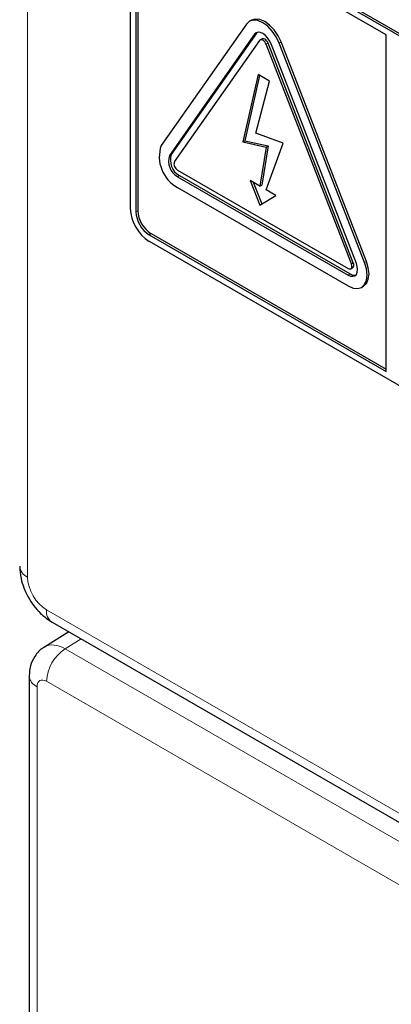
# Paper-space layout 'Blatt2' of a CAD drawing. Header units: millimetres. Extents: x 5 to 418, y 2 to 292.
# Tile 10 of 50: x 77 to 83, y 169 to 184. Entities that reach past the tile are written whole.
import ezdxf

# ---------------------------------------------------------------- set-up
doc = ezdxf.new("R2010")
doc.units = ezdxf.units.MM

psp = doc.layouts.new('Blatt2')

# ---------------------------------------------------------------- linework, layer by layer
at = {"color": 7, "linetype": 'Continuous', "lineweight": 18}
for p, q in [((77.373, 202.67), (77.373, 175.343)), ((80.762, 183.452), (80.791, 183.468)), ((80.934, 183.304), (80.962, 183.32)), ((81.13, 183.321), (81.158, 183.338)), ((79.49, 181.641), (79.518, 181.657)), ((79.612, 181.325), (79.64, 181.341)), ((78.99, 180.801), (79.018, 180.817)), ((79.188, 180.458), (79.216, 180.474)), ((82.403, 180.041), (82.431, 180.057)), ((82.207, 180.023), (82.235, 180.04)), ((82.158, 179.856), (82.186, 179.872)), ((77.656, 174.853), (83.039, 171.745)), ((78.171, 174.42), (77.934, 174.273)), ((77.934, 174.273), (83.487, 171.067)), ((83.067, 170.662), (77.656, 173.786)), ((77.515, 173.704), (77.515, 168.242))]:
    psp.add_line(p, q, dxfattribs=at)
at = {"color": 7, "linetype": 'Continuous', "lineweight": 25}
for p, q in [((93.33, 177.421), (79.188, 185.585)), ((93.358, 177.438), (79.216, 185.602)), ((78.905, 185.422), (78.905, 180.85)), ((78.99, 185.373), (78.99, 180.801)), ((79.018, 185.389), (79.018, 180.817)), ((82.723, 183.446), (79.188, 185.487)), ((80.64, 183.604), (79.367, 181.793)), ((80.713, 183.662), (80.685, 183.646)), ((80.762, 183.452), (79.49, 181.641)), ((80.791, 183.468), (79.518, 181.657)), ((80.8, 183.479), (80.791, 183.468)), ((82.723, 178.417), (82.723, 183.446)), ((80.836, 183.36), (79.563, 181.549)), ((80.873, 183.385), (80.845, 183.369)), ((82.207, 180.023), (80.934, 183.304)), ((82.235, 180.04), (80.962, 183.32)), ((82.28, 180.03), (81.007, 183.31)), ((82.403, 180.041), (81.13, 183.321)), ((82.431, 180.057), (81.158, 183.338)), ((80.814, 182.85), (80.587, 181.845)), ((80.983, 182.753), (80.814, 182.85)), ((80.836, 182.838), (80.616, 181.861)), ((80.778, 181.975), (80.983, 182.753)), ((81.186, 181.828), (80.778, 181.975)), ((80.587, 181.845), (80.616, 181.861)), ((80.587, 181.845), (80.934, 181.767)), ((80.616, 181.861), (80.962, 181.784)), ((80.934, 181.13), (81.186, 181.828)), ((80.934, 181.767), (80.841, 181.184)), ((80.962, 181.784), (80.87, 181.2)), ((80.934, 181.767), (80.962, 181.784)), ((79.612, 181.423), (82.158, 179.954)), ((79.612, 181.325), (82.158, 179.856)), ((79.64, 181.341), (82.186, 179.872)), ((80.841, 181.184), (80.695, 181.268)), ((80.695, 181.268), (80.841, 180.899)), ((80.74, 181.242), (80.869, 180.917)), ((79.612, 181.162), (82.158, 179.692)), ((80.841, 181.184), (80.87, 181.2)), ((81.08, 181.046), (80.934, 181.13)), ((80.841, 180.899), (81.08, 181.046)), ((79.188, 180.458), (82.723, 178.417)), ((79.188, 180.36), (93.33, 172.196)), ((79.216, 180.474), (82.723, 178.449)), ((82.198, 179.95), (82.226, 179.966)), ((82.358, 179.672), (82.386, 179.689)), ((77.738, 174.67), (83.122, 171.562)), ((77.991, 174.524), (77.627, 174.298)), ((77.397, 173.868), (77.397, 168.405))]:
    psp.add_line(p, q, dxfattribs=at)
at = {"color": 7, "linetype": 'Continuous', "lineweight": 25, "flags": 128}
for points in [[(81.13, 183.321), (81.085, 183.415), (81.026, 183.501), (80.958, 183.573), (80.885, 183.626), (80.812, 183.657), (80.744, 183.664), (80.685, 183.646), (80.64, 183.604)], [(81.158, 183.338), (81.113, 183.431), (81.055, 183.517), (80.986, 183.589), (80.913, 183.642), (80.84, 183.673), (80.772, 183.68), (80.713, 183.662)], [(81.007, 183.31), (80.985, 183.357), (80.956, 183.4), (80.922, 183.436), (80.885, 183.463), (80.848, 183.478), (80.814, 183.482), (80.785, 183.473), (80.762, 183.452)], [(80.934, 183.304), (80.925, 183.322), (80.913, 183.34), (80.9, 183.354), (80.885, 183.365), (80.87, 183.371), (80.857, 183.372), (80.845, 183.369), (80.836, 183.36)], [(80.962, 183.32), (80.953, 183.339), (80.941, 183.356), (80.928, 183.37), (80.913, 183.381), (80.899, 183.387), (80.885, 183.389), (80.873, 183.385)], [(82.386, 179.689), (82.386, 179.689), (82.431, 179.73), (82.459, 179.793), (82.469, 179.872), (82.459, 179.962), (82.431, 180.057)], [(82.158, 179.692), (82.231, 179.661), (82.299, 179.654), (82.358, 179.672), (82.403, 179.714), (82.431, 179.777), (82.441, 179.856), (82.431, 179.946), (82.403, 180.041)], [(82.158, 179.856), (82.194, 179.84), (82.228, 179.837), (82.258, 179.846), (82.28, 179.866), (82.294, 179.898), (82.299, 179.937), (82.294, 179.982), (82.28, 180.03)], [(82.158, 179.954), (82.172, 179.947), (82.186, 179.946), (82.198, 179.95), (82.207, 179.958), (82.212, 179.97), (82.214, 179.986), (82.212, 180.004), (82.207, 180.023)], [(82.226, 179.966), (82.226, 179.966), (82.235, 179.974), (82.241, 179.987), (82.243, 180.003), (82.241, 180.021), (82.235, 180.04)]]:
    psp.add_lwpolyline(points, dxfattribs=at)
at = {"color": 7, "linetype": 'Continuous', "lineweight": 25}
for centre, radius, start, end in [((79.866, 181.623), 0.527, 161.2215, 241.1899), ((79.739, 181.556), 0.263, 161.2215, 241.1898), ((79.767, 181.572), 0.263, 161.2215, 241.1898), ((79.663, 181.515), 0.105, 161.2206, 241.1907), ((79.519, 180.877), 0.615, 182.6056, 237.3945), ((79.42, 180.82), 0.43, 182.6059, 237.3943), ((79.448, 180.836), 0.43, 182.6059, 237.3943), ((82.247, 179.96), 0.107, 235.4099, 282.8078)]:
    psp.add_arc(centre, radius, start, end, dxfattribs=at)
at = {"color": 7, "linetype": 'Continuous', "lineweight": 18}
for centre, radius, start, end in [((77.447, 175.52), 0.192, 184.108, 247.2112), ((77.846, 174.829), 0.192, 172.7854, 235.9036), ((78.272, 173.757), 0.616, 123.2295, 177.3478), ((77.589, 173.881), 0.192, 184.0733, 247.2136)]:
    psp.add_arc(centre, radius, start, end, dxfattribs=at)
for centre, major_axis, ratio, start_param, end_param in [((77.656, 175.18), (-0.2, 0.346), 0.577557, 0.785632, 2.356124), ((77.939, 173.786), (-0.31, 0.513), 0.577285, 5.486388, 6.284613), ((77.656, 173.623), (-0.1, 0.173), 0.577206, 5.498021, 7.068512)]:
    psp.add_ellipse(centre, major_axis=major_axis, ratio=ratio, start_param=start_param, end_param=end_param, dxfattribs=at)
at = {"color": 7, "linetype": 'Continuous', "lineweight": 25}
for points, knots in [([(77.256, 175.506), (77.26, 175.445), (77.271, 175.289), (77.372, 175.038), (77.538, 174.807), (77.679, 174.71), (77.738, 174.67)], [0, 0, 0, 0, 0.187821, 0.477899, 0.780758, 1, 1, 1, 1]), ([(77.632, 174.296), (77.622, 174.292), (77.559, 174.265), (77.479, 174.165), (77.408, 174.02), (77.401, 173.918), (77.397, 173.868)], [0, 0, 0, 0, 0.062381, 0.400493, 0.707101, 1, 1, 1, 1])]:
    psp.add_open_spline(points, degree=3, knots=knots, dxfattribs=at)

doc.saveas('drawing.dxf')
